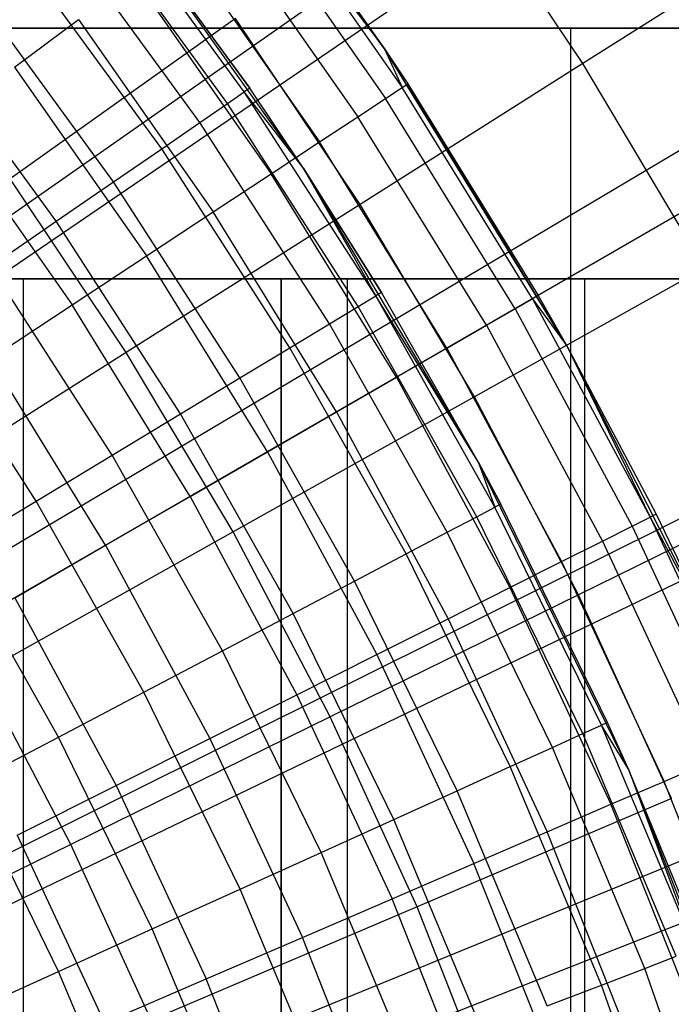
# Model space of a CAD drawing. Extents: x 0.1 to 20.1, y -10 to 10.
# Tile 94 of 127: x 11.291 to 11.536, y 0.535 to 0.903. Entities that reach past the tile are written whole.
import ezdxf

# ---------------------------------------------------------------- set-up
doc = ezdxf.new("R2010")
doc.units = 0
doc.header["$LTSCALE"] = 2.54
doc.layers.get('0').update_dxf_attribs({"linetype": 'CONTINUOUS'})

# ---------------------------------------------------------------- blocks, each defined once
blk = doc.blocks.new('DROPS_COLOR_E_STL')
at = {"color": 0}
for p, q in [((10.83777, 0.51546, 14.69615), (18.2974, 5.72735, 1.7)), ((10.83777, 0.51546, 14.69615), (18.2974, 5.72735, 1.7)), ((18.2817, 5.57819, 1.7), (10.80921, 0.48353, 14.61615)), ((18.2817, 5.57819, 1.7), (10.80921, 0.48353, 14.61615)), ((10.87382, 0.45957, 14.69615), (18.698, 5.10631, 1.7)), ((10.87382, 0.45957, 14.69615), (18.698, 5.10631, 1.7)), ((18.67568, 4.95117, 1.7), (10.84336, 0.42918, 14.61615)), ((18.67568, 4.95117, 1.7), (10.84336, 0.42918, 14.61615)), ((10.90565, 0.40116, 14.69615), (19.05163, 4.45738, 1.7)), ((10.90565, 0.40116, 14.69615), (19.05163, 4.45738, 1.7)), ((19.0217, 4.29646, 1.7), (10.87335, 0.37243, 14.61615)), ((19.0217, 4.29646, 1.7), (10.87335, 0.37243, 14.61615)), ((10.93307, 0.34057, 14.69615), (19.35638, 3.78411, 1.7)), ((10.93307, 0.34057, 14.69615), (19.35638, 3.78411, 1.7)), ((19.31783, 3.61773, 1.7), (10.89902, 0.31359, 14.61615)), ((19.31783, 3.61773, 1.7), (10.89902, 0.31359, 14.61615)), ((11.42808, 0.8923, 9.34871), (11.35093, 0.99758, 9.34871)), ((11.42808, 0.8923, 9.34871), (11.35093, 0.99758, 9.34871)), ((11.50237, 0.8868, 8.51436), (11.45274, 0.9608, 8.51436)), ((11.50237, 0.8868, 8.51436), (11.45274, 0.9608, 8.51436)), ((11.42808, 0.8923, 9.34871), (11.3834, 0.95545, 12.94871)), ((11.3834, 0.95545, 12.94871), (11.42808, 0.8923, 12.94871)), ((11.42808, 0.8923, 9.34871), (11.3834, 0.95545, 12.94871)), ((11.3834, 0.95545, 12.94871), (11.42808, 0.8923, 12.94871)), ((11.39761, 0.84777, 9.34871), (11.32317, 0.95203, 9.34871)), ((11.32317, 0.95203, 9.34871), (11.37761, 0.87762, 12.94871)), ((11.32317, 0.95203, 9.34871), (11.37761, 0.87762, 12.94871)), ((11.39761, 0.84777, 9.34871), (11.32317, 0.95203, 9.34871)), ((11.38138, 0.95395, 12.9935), (11.42808, 0.8923, 12.94871)), ((11.38138, 0.95395, 12.9935), (11.42808, 0.8923, 12.94871)), ((11.38138, 0.95395, 12.9935), (11.43468, 0.87783, 12.9935)), ((11.38138, 0.95395, 12.9935), (11.43468, 0.87783, 12.9935)), ((11.37551, 0.87617, 12.9909), (11.32189, 0.94952, 12.9909)), ((11.37551, 0.87617, 12.9909), (11.32189, 0.94952, 12.9909)), ((11.37761, 0.87762, 12.94871), (11.3239, 0.95108, 12.94871)), ((11.37761, 0.87762, 12.94871), (11.3239, 0.95108, 12.94871)), ((11.37535, 0.94946, 13.03772), (11.4284, 0.8737, 13.03772)), ((11.37535, 0.94946, 13.03772), (11.4284, 0.8737, 13.03772)), ((11.36923, 0.87186, 13.03248), (11.31587, 0.94484, 13.03248)), ((11.36923, 0.87186, 13.03248), (11.31587, 0.94484, 13.03248)), ((11.36539, 0.94205, 13.08083), (11.41803, 0.86688, 13.08083)), ((11.36539, 0.94205, 13.08083), (11.41803, 0.86688, 13.08083)), ((11.35886, 0.86474, 13.07283), (11.30594, 0.93713, 13.07283)), ((11.35886, 0.86474, 13.07283), (11.30594, 0.93713, 13.07283)), ((11.58154, 0.93687, 8.40946), (11.50237, 0.8868, 8.51436)), ((11.58154, 0.93687, 8.40946), (11.50237, 0.8868, 8.51436)), ((11.35162, 0.9318, 13.12227), (11.40368, 0.85745, 13.12227)), ((11.35162, 0.9318, 13.12227), (11.40368, 0.85745, 13.12227)), ((11.34456, 0.85492, 13.11137), (11.29225, 0.92648, 13.11137)), ((11.34456, 0.85492, 13.11137), (11.29225, 0.92648, 13.11137)), ((11.33422, 0.91884, 13.16153), (11.38556, 0.84552, 13.16153)), ((11.33422, 0.91884, 13.16153), (11.38556, 0.84552, 13.16153)), ((11.32654, 0.84254, 13.14754), (11.27498, 0.91307, 13.14754)), ((11.32654, 0.84254, 13.14754), (11.27498, 0.91307, 13.14754)), ((11.37221, 0.9036, 8.61447), (11.28771, 0.84358, 8.70955)), ((11.37221, 0.9036, 8.61447), (11.28771, 0.84358, 8.70955)), ((11.28942, 0.88549, 13.23156), (11.3134, 0.90334, 13.19811)), ((11.28942, 0.88549, 13.23156), (11.3134, 0.90334, 13.19811)), ((11.3134, 0.90334, 13.19811), (11.36387, 0.83126, 13.19811)), ((11.3134, 0.90334, 13.19811), (11.36387, 0.83126, 13.19811)), ((11.41888, 0.83401, 8.61447), (11.37221, 0.9036, 8.61447)), ((11.41888, 0.83401, 8.61447), (11.37221, 0.9036, 8.61447)), ((11.49786, 0.9, 26.2401), (11.22693, 0.9, 26.33027)), ((11.22693, 0.9, 18.65433), (11.49786, 0.9, 18.7445)), ((11.22693, 0.9, 18.65433), (11.49786, 0.9, 18.7445)), ((11.49786, 0.9, 26.2401), (11.22693, 0.9, 26.33027)), ((11.49786, -0.9, 26.2401), (11.49786, 0.9, 26.2401)), ((11.76166, 0.9, 26.13083), (11.49786, 0.9, 26.2401)), ((11.49786, -0.9, 26.2401), (11.49786, 0.9, 26.2401)), ((11.49786, -0.9, 18.7445), (11.49786, 0.9, 18.7445)), ((11.49786, 0.9, 18.7445), (11.76166, 0.9, 18.85377)), ((11.49786, -0.9, 18.7445), (11.49786, 0.9, 18.7445)), ((11.49786, 0.9, 18.7445), (11.76166, 0.9, 18.85377)), ((11.76166, 0.9, 26.13083), (11.49786, 0.9, 26.2401)), ((11.30506, 0.82778, 13.18081), (11.2544, 0.89707, 13.18081)), ((11.30506, 0.82778, 13.18081), (11.2544, 0.89707, 13.18081)), ((11.49639, 0.78108, 9.34871), (11.42808, 0.8923, 12.94871)), ((11.42808, 0.8923, 12.94871), (11.43678, 0.87921, 12.94871)), ((11.49639, 0.78108, 9.34871), (11.42808, 0.8923, 12.94871)), ((11.49639, 0.78108, 9.34871), (11.42808, 0.8923, 9.34871)), ((11.42808, 0.8923, 9.34871), (11.42808, 0.8923, 12.94871)), ((11.42808, 0.8923, 9.34871), (11.42808, 0.8923, 12.94871)), ((11.49639, 0.78108, 9.34871), (11.42808, 0.8923, 9.34871)), ((11.42808, 0.8923, 12.94871), (11.43678, 0.87921, 12.94871)), ((11.42808, 0.8923, 12.94871), (11.43468, 0.87783, 12.9935)), ((11.42808, 0.8923, 12.94871), (11.43468, 0.87783, 12.9935)), ((11.28942, 0.88549, 13.23156), (11.3389, 0.81484, 13.23156)), ((11.28942, 0.88549, 13.23156), (11.3389, 0.81484, 13.23156)), ((11.50237, 0.8868, 8.51436), (11.41888, 0.83401, 8.61447)), ((11.50237, 0.8868, 8.51436), (11.41888, 0.83401, 8.61447)), ((11.54795, 0.81025, 8.51436), (11.50237, 0.8868, 8.51436)), ((11.54795, 0.81025, 8.51436), (11.50237, 0.8868, 8.51436)), ((11.37761, 0.87762, 12.94871), (11.37551, 0.87617, 12.9909)), ((11.37761, 0.87762, 12.94871), (11.37551, 0.87617, 12.9909)), ((11.39761, 0.84777, 9.34871), (11.37761, 0.87762, 12.94871)), ((11.39761, 0.84777, 9.34871), (11.37761, 0.87762, 12.94871)), ((11.39761, 0.84777, 12.94871), (11.37761, 0.87762, 12.94871)), ((11.39761, 0.84777, 12.94871), (11.37761, 0.87762, 12.94871)), ((11.4284, 0.8737, 13.03772), (11.43468, 0.87783, 12.9935)), ((11.4284, 0.8737, 13.03772), (11.43468, 0.87783, 12.9935)), ((11.43468, 0.87783, 12.9935), (11.43678, 0.87921, 12.94871)), ((11.43468, 0.87783, 12.9935), (11.43678, 0.87921, 12.94871)), ((11.48346, 0.79874, 12.9935), (11.43468, 0.87783, 12.9935)), ((11.48346, 0.79874, 12.9935), (11.43468, 0.87783, 12.9935)), ((11.43678, 0.87921, 12.94871), (11.48564, 0.8, 12.94871)), ((11.49639, 0.78108, 9.34871), (11.43678, 0.87921, 12.94871)), ((11.49639, 0.78108, 9.34871), (11.43678, 0.87921, 12.94871)), ((11.43678, 0.87921, 12.94871), (11.48564, 0.8, 12.94871)), ((11.36923, 0.87186, 13.03248), (11.37551, 0.87617, 12.9909)), ((11.36923, 0.87186, 13.03248), (11.37551, 0.87617, 12.9909)), ((11.39761, 0.84777, 12.94871), (11.37551, 0.87617, 12.9909)), ((11.39761, 0.84777, 12.94871), (11.37551, 0.87617, 12.9909)), ((11.42473, 0.79981, 12.9909), (11.37551, 0.87617, 12.9909)), ((11.42473, 0.79981, 12.9909), (11.37551, 0.87617, 12.9909)), ((11.35886, 0.86474, 13.07283), (11.36923, 0.87186, 13.03248)), ((11.35886, 0.86474, 13.07283), (11.36923, 0.87186, 13.03248)), ((11.41821, 0.79587, 13.03248), (11.36923, 0.87186, 13.03248)), ((11.41821, 0.79587, 13.03248), (11.36923, 0.87186, 13.03248)), ((11.41803, 0.86688, 13.08083), (11.4284, 0.8737, 13.03772)), ((11.41803, 0.86688, 13.08083), (11.4284, 0.8737, 13.03772)), ((11.47695, 0.79499, 13.03772), (11.4284, 0.8737, 13.03772)), ((11.47695, 0.79499, 13.03772), (11.4284, 0.8737, 13.03772)), ((11.40368, 0.85745, 13.12227), (11.41803, 0.86688, 13.08083)), ((11.40368, 0.85745, 13.12227), (11.41803, 0.86688, 13.08083)), ((11.4662, 0.78878, 13.08083), (11.41803, 0.86688, 13.08083)), ((11.4662, 0.78878, 13.08083), (11.41803, 0.86688, 13.08083)), ((11.26259, 0.86552, 13.26145), (11.31095, 0.79646, 13.26145)), ((11.26259, 0.86552, 13.26145), (11.31095, 0.79646, 13.26145)), ((11.34456, 0.85492, 13.11137), (11.35886, 0.86474, 13.07283)), ((11.34456, 0.85492, 13.11137), (11.35886, 0.86474, 13.07283)), ((11.40744, 0.78937, 13.07283), (11.35886, 0.86474, 13.07283)), ((11.40744, 0.78937, 13.07283), (11.35886, 0.86474, 13.07283)), ((11.38556, 0.84552, 13.16153), (11.40368, 0.85745, 13.12227)), ((11.38556, 0.84552, 13.16153), (11.40368, 0.85745, 13.12227)), ((11.45134, 0.78019, 13.12227), (11.40368, 0.85745, 13.12227)), ((11.45134, 0.78019, 13.12227), (11.40368, 0.85745, 13.12227)), ((11.32654, 0.84254, 13.14754), (11.34456, 0.85492, 13.11137)), ((11.32654, 0.84254, 13.14754), (11.34456, 0.85492, 13.11137)), ((11.39259, 0.7804, 13.11137), (11.34456, 0.85492, 13.11137)), ((11.39259, 0.7804, 13.11137), (11.34456, 0.85492, 13.11137)), ((11.36387, 0.83126, 13.19811), (11.38556, 0.84552, 13.16153)), ((11.36387, 0.83126, 13.19811), (11.38556, 0.84552, 13.16153)), ((11.43254, 0.76934, 13.16153), (11.38556, 0.84552, 13.16153)), ((11.43254, 0.76934, 13.16153), (11.38556, 0.84552, 13.16153)), ((11.46318, 0.73772, 9.34871), (11.39761, 0.84777, 9.34871)), ((11.39761, 0.84777, 9.34871), (11.39761, 0.84777, 12.94871)), ((11.39761, 0.84777, 9.34871), (11.39761, 0.84777, 12.94871)), ((11.39761, 0.84777, 9.34871), (11.42691, 0.80112, 12.94871)), ((11.42691, 0.80112, 12.94871), (11.39761, 0.84777, 12.94871)), ((11.39761, 0.84777, 9.34871), (11.42691, 0.80112, 12.94871)), ((11.46318, 0.73772, 9.34871), (11.39761, 0.84777, 9.34871)), ((11.39761, 0.84777, 12.94871), (11.42473, 0.79981, 12.9909)), ((11.42691, 0.80112, 12.94871), (11.39761, 0.84777, 12.94871)), ((11.39761, 0.84777, 12.94871), (11.42473, 0.79981, 12.9909)), ((11.33128, 0.77862, 8.70955), (11.28771, 0.84358, 8.70955)), ((11.33128, 0.77862, 8.70955), (11.28771, 0.84358, 8.70955)), ((11.30506, 0.82778, 13.18081), (11.32654, 0.84254, 13.14754)), ((11.30506, 0.82778, 13.18081), (11.32654, 0.84254, 13.14754)), ((11.37387, 0.7691, 13.14754), (11.32654, 0.84254, 13.14754)), ((11.37387, 0.7691, 13.14754), (11.32654, 0.84254, 13.14754)), ((11.41888, 0.83401, 8.61447), (11.33128, 0.77862, 8.70955)), ((11.41888, 0.83401, 8.61447), (11.33128, 0.77862, 8.70955)), ((11.46174, 0.76201, 8.61447), (11.41888, 0.83401, 8.61447)), ((11.46174, 0.76201, 8.61447), (11.41888, 0.83401, 8.61447)), ((11.3389, 0.81484, 13.23156), (11.36387, 0.83126, 13.19811)), ((11.3389, 0.81484, 13.23156), (11.36387, 0.83126, 13.19811)), ((11.41006, 0.75637, 13.19811), (11.36387, 0.83126, 13.19811)), ((11.41006, 0.75637, 13.19811), (11.36387, 0.83126, 13.19811)), ((11.28042, 0.81086, 13.21069), (11.30506, 0.82778, 13.18081)), ((11.28042, 0.81086, 13.21069), (11.30506, 0.82778, 13.18081)), ((11.35156, 0.75563, 13.18081), (11.30506, 0.82778, 13.18081)), ((11.35156, 0.75563, 13.18081), (11.30506, 0.82778, 13.18081)), ((11.31095, 0.79646, 13.26145), (11.3389, 0.81484, 13.23156)), ((11.31095, 0.79646, 13.26145), (11.3389, 0.81484, 13.23156)), ((11.38418, 0.74142, 13.23156), (11.3389, 0.81484, 13.23156)), ((11.38418, 0.74142, 13.23156), (11.3389, 0.81484, 13.23156)), ((11.32598, 0.74018, 13.21069), (11.28042, 0.81086, 13.21069)), ((11.32598, 0.74018, 13.21069), (11.28042, 0.81086, 13.21069)), ((11.54795, 0.81025, 8.51436), (11.46174, 0.76201, 8.61447)), ((11.54795, 0.81025, 8.51436), (11.46174, 0.76201, 8.61447)), ((10.96345, 0.8062, 29.64474), (11.3893, 0.8062, 29.73915)), ((11.3893, 0.8062, 49.39841), (10.96345, 0.8062, 49.49282)), ((10.96345, 0.8062, 29.64474), (11.3893, 0.8062, 29.73915)), ((11.3893, 0.8062, 49.39841), (10.96345, 0.8062, 49.49282)), ((11.29279, 0.8062, 45.43887), (11.14193, 0.8062, 45.6155)), ((11.14193, 0.8062, 33.52205), (11.29279, 0.8062, 33.69868)), ((11.14193, 0.8062, 33.52205), (11.29279, 0.8062, 33.69868)), ((11.29279, 0.8062, 45.43887), (11.14193, 0.8062, 45.6155)), ((11.41416, 0.8062, 45.24082), (11.29279, 0.8062, 45.43887)), ((11.29279, 0.8062, 33.69868), (11.41416, 0.8062, 33.89674)), ((11.29279, 0.0062, 33.69868), (11.29279, 0.8062, 33.69868)), ((11.29279, 0.0062, 33.69868), (11.29279, 0.8062, 33.69868)), ((11.29279, 0.8062, 33.69868), (11.41416, 0.8062, 33.89674)), ((11.29279, 0.0062, 45.43887), (11.29279, 0.8062, 45.43887)), ((11.41416, 0.8062, 45.24082), (11.29279, 0.8062, 45.43887)), ((11.29279, 0.0062, 45.43887), (11.29279, 0.8062, 45.43887)), ((11.3893, 0.8062, 29.73915), (11.3893, 0.0062, 29.73915)), ((11.3893, 0.8062, 29.73915), (11.80531, 0.8062, 29.87032)), ((11.3893, 0.8062, 29.73915), (11.3893, 0.0062, 29.73915)), ((11.3893, 0.0062, 49.39841), (11.3893, 0.8062, 49.39841)), ((11.80531, 0.8062, 49.26724), (11.3893, 0.8062, 49.39841)), ((11.3893, 0.0062, 49.39841), (11.3893, 0.8062, 49.39841)), ((11.3893, 0.8062, 29.73915), (11.80531, 0.8062, 29.87032)), ((11.80531, 0.8062, 49.26724), (11.3893, 0.8062, 49.39841)), ((11.50305, 0.8062, 45.02621), (11.41416, 0.8062, 45.24082)), ((11.41416, 0.8062, 33.89674), (11.50305, 0.8062, 34.11134)), ((11.41416, 0.0062, 33.89674), (11.41416, 0.8062, 33.89674)), ((11.41416, 0.0062, 33.89674), (11.41416, 0.8062, 33.89674)), ((11.41416, 0.8062, 33.89674), (11.50305, 0.8062, 34.11134)), ((11.41416, 0.0062, 45.24082), (11.41416, 0.8062, 45.24082)), ((11.50305, 0.8062, 45.02621), (11.41416, 0.8062, 45.24082)), ((11.41416, 0.0062, 45.24082), (11.41416, 0.8062, 45.24082)), ((11.55727, 0.8062, 44.80035), (11.50305, 0.8062, 45.02621)), ((11.50305, 0.8062, 34.11134), (11.55727, 0.8062, 34.33721)), ((11.50305, 0.0062, 34.11134), (11.50305, 0.8062, 34.11134)), ((11.50305, 0.0062, 34.11134), (11.50305, 0.8062, 34.11134)), ((11.50305, 0.8062, 34.11134), (11.55727, 0.8062, 34.33721)), ((11.50305, 0.0062, 45.02621), (11.50305, 0.8062, 45.02621)), ((11.55727, 0.8062, 44.80035), (11.50305, 0.8062, 45.02621)), ((11.50305, 0.0062, 45.02621), (11.50305, 0.8062, 45.02621)), ((11.42691, 0.80112, 12.94871), (11.42473, 0.79981, 12.9909)), ((11.42691, 0.80112, 12.94871), (11.42473, 0.79981, 12.9909)), ((11.46318, 0.73772, 9.34871), (11.42691, 0.80112, 12.94871)), ((11.46318, 0.73772, 9.34871), (11.42691, 0.80112, 12.94871)), ((11.46318, 0.73772, 12.94871), (11.42691, 0.80112, 12.94871)), ((11.46318, 0.73772, 12.94871), (11.42691, 0.80112, 12.94871)), ((11.48564, 0.8, 12.94871), (11.48346, 0.79874, 12.9935)), ((11.48564, 0.8, 12.94871), (11.48346, 0.79874, 12.9935)), ((11.48564, 0.8, 12.94871), (11.49639, 0.78108, 9.34871)), ((11.48564, 0.8, 12.94871), (11.49639, 0.78108, 9.34871)), ((11.48564, 0.8, 12.94871), (11.49639, 0.78108, 12.94871)), ((11.48564, 0.8, 12.94871), (11.49639, 0.78108, 12.94871)), ((11.28039, 0.77635, 13.2874), (11.31095, 0.79646, 13.26145)), ((11.28039, 0.77635, 13.2874), (11.31095, 0.79646, 13.26145)), ((11.35521, 0.7247, 13.26145), (11.31095, 0.79646, 13.26145)), ((11.35521, 0.7247, 13.26145), (11.31095, 0.79646, 13.26145)), ((11.41821, 0.79587, 13.03248), (11.42473, 0.79981, 12.9909)), ((11.41821, 0.79587, 13.03248), (11.42473, 0.79981, 12.9909)), ((11.46318, 0.73772, 12.94871), (11.42473, 0.79981, 12.9909)), ((11.46318, 0.73772, 12.94871), (11.42473, 0.79981, 12.9909)), ((11.46938, 0.72068, 12.9909), (11.42473, 0.79981, 12.9909)), ((11.46938, 0.72068, 12.9909), (11.42473, 0.79981, 12.9909)), ((11.47695, 0.79499, 13.03772), (11.48346, 0.79874, 12.9935)), ((11.47695, 0.79499, 13.03772), (11.48346, 0.79874, 12.9935)), ((11.48346, 0.79874, 12.9935), (11.49639, 0.78108, 12.94871)), ((11.48346, 0.79874, 12.9935), (11.49639, 0.78108, 12.94871)), ((11.48346, 0.79874, 12.9935), (11.52756, 0.71695, 12.9935)), ((11.48346, 0.79874, 12.9935), (11.52756, 0.71695, 12.9935)), ((11.40744, 0.78937, 13.07283), (11.41821, 0.79587, 13.03248)), ((11.40744, 0.78937, 13.07283), (11.41821, 0.79587, 13.03248)), ((11.46264, 0.71713, 13.03248), (11.41821, 0.79587, 13.03248)), ((11.46264, 0.71713, 13.03248), (11.41821, 0.79587, 13.03248)), ((11.4662, 0.78878, 13.08083), (11.47695, 0.79499, 13.03772)), ((11.4662, 0.78878, 13.08083), (11.47695, 0.79499, 13.03772)), ((11.47695, 0.79499, 13.03772), (11.52085, 0.71358, 13.03772)), ((11.47695, 0.79499, 13.03772), (11.52085, 0.71358, 13.03772)), ((11.29749, 0.72299, 13.23676), (11.253, 0.79202, 13.23676)), ((11.29749, 0.72299, 13.23676), (11.253, 0.79202, 13.23676)), ((11.39259, 0.7804, 13.11137), (11.40744, 0.78937, 13.07283)), ((11.39259, 0.7804, 13.11137), (11.40744, 0.78937, 13.07283)), ((11.45152, 0.71128, 13.07283), (11.40744, 0.78937, 13.07283)), ((11.45152, 0.71128, 13.07283), (11.40744, 0.78937, 13.07283)), ((11.45134, 0.78019, 13.12227), (11.4662, 0.78878, 13.08083)), ((11.45134, 0.78019, 13.12227), (11.4662, 0.78878, 13.08083)), ((11.4662, 0.78878, 13.08083), (11.50975, 0.708, 13.08083)), ((11.4662, 0.78878, 13.08083), (11.50975, 0.708, 13.08083)), ((11.33128, 0.77862, 8.70955), (11.2398, 0.72077, 8.79935)), ((11.33128, 0.77862, 8.70955), (11.2398, 0.72077, 8.79935)), ((11.3713, 0.7114, 8.70955), (11.33128, 0.77862, 8.70955)), ((11.3713, 0.7114, 8.70955), (11.33128, 0.77862, 8.70955)), ((11.37387, 0.7691, 13.14754), (11.39259, 0.7804, 13.11137)), ((11.37387, 0.7691, 13.14754), (11.39259, 0.7804, 13.11137)), ((11.43616, 0.7032, 13.11137), (11.39259, 0.7804, 13.11137)), ((11.43616, 0.7032, 13.11137), (11.39259, 0.7804, 13.11137)), ((11.43254, 0.76934, 13.16153), (11.45134, 0.78019, 13.12227)), ((11.43254, 0.76934, 13.16153), (11.45134, 0.78019, 13.12227)), ((11.45134, 0.78019, 13.12227), (11.49441, 0.7003, 13.12227)), ((11.45134, 0.78019, 13.12227), (11.49441, 0.7003, 13.12227)), ((11.49639, 0.78108, 9.34871), (11.52981, 0.71808, 12.94871)), ((11.55541, 0.66466, 9.34871), (11.49639, 0.78108, 9.34871)), ((11.49639, 0.78108, 12.94871), (11.49639, 0.78108, 9.34871)), ((11.49639, 0.78108, 12.94871), (11.49639, 0.78108, 9.34871)), ((11.49639, 0.78108, 12.94871), (11.52981, 0.71808, 12.94871)), ((11.49639, 0.78108, 9.34871), (11.52981, 0.71808, 12.94871)), ((11.55541, 0.66466, 9.34871), (11.49639, 0.78108, 9.34871)), ((11.49639, 0.78108, 12.94871), (11.52981, 0.71808, 12.94871)), ((11.49639, 0.78108, 12.94871), (11.52756, 0.71695, 12.9935)), ((11.49639, 0.78108, 12.94871), (11.52756, 0.71695, 12.9935)), ((11.32353, 0.70641, 13.2874), (11.28039, 0.77635, 13.2874)), ((11.32353, 0.70641, 13.2874), (11.28039, 0.77635, 13.2874)), ((11.35156, 0.75563, 13.18081), (11.37387, 0.7691, 13.14754)), ((11.35156, 0.75563, 13.18081), (11.37387, 0.7691, 13.14754)), ((11.41682, 0.69302, 13.14754), (11.37387, 0.7691, 13.14754)), ((11.41682, 0.69302, 13.14754), (11.37387, 0.7691, 13.14754)), ((11.41006, 0.75637, 13.19811), (11.43254, 0.76934, 13.16153)), ((11.41006, 0.75637, 13.19811), (11.43254, 0.76934, 13.16153)), ((11.43254, 0.76934, 13.16153), (11.47502, 0.69056, 13.16153)), ((11.43254, 0.76934, 13.16153), (11.47502, 0.69056, 13.16153)), ((11.46174, 0.76201, 8.61447), (11.3713, 0.7114, 8.70955)), ((11.46174, 0.76201, 8.61447), (11.3713, 0.7114, 8.70955)), ((11.50068, 0.68782, 8.61447), (11.46174, 0.76201, 8.61447)), ((11.50068, 0.68782, 8.61447), (11.46174, 0.76201, 8.61447)), ((11.38418, 0.74142, 13.23156), (11.41006, 0.75637, 13.19811)), ((11.38418, 0.74142, 13.23156), (11.41006, 0.75637, 13.19811)), ((11.41006, 0.75637, 13.19811), (11.45183, 0.67891, 13.19811)), ((11.41006, 0.75637, 13.19811), (11.45183, 0.67891, 13.19811)), ((11.32598, 0.74018, 13.21069), (11.35156, 0.75563, 13.18081)), ((11.32598, 0.74018, 13.21069), (11.35156, 0.75563, 13.18081)), ((11.39375, 0.68088, 13.18081), (11.35156, 0.75563, 13.18081)), ((11.39375, 0.68088, 13.18081), (11.35156, 0.75563, 13.18081)), ((11.35521, 0.7247, 13.26145), (11.38418, 0.74142, 13.23156)), ((11.35521, 0.7247, 13.26145), (11.38418, 0.74142, 13.23156)), ((11.38418, 0.74142, 13.23156), (11.42512, 0.6655, 13.23156)), ((11.38418, 0.74142, 13.23156), (11.42512, 0.6655, 13.23156)), ((11.29749, 0.72299, 13.23676), (11.32598, 0.74018, 13.21069)), ((11.29749, 0.72299, 13.23676), (11.32598, 0.74018, 13.21069)), ((11.3673, 0.66696, 13.21069), (11.32598, 0.74018, 13.21069)), ((11.3673, 0.66696, 13.21069), (11.32598, 0.74018, 13.21069)), ((11.51945, 0.62263, 9.34871), (11.46318, 0.73772, 9.34871)), ((11.46318, 0.73772, 9.34871), (11.46318, 0.73772, 12.94871)), ((11.46318, 0.73772, 9.34871), (11.46318, 0.73772, 12.94871)), ((11.46318, 0.73772, 9.34871), (11.47164, 0.72187, 12.94871)), ((11.47164, 0.72187, 12.94871), (11.46318, 0.73772, 12.94871)), ((11.51945, 0.62263, 9.34871), (11.46318, 0.73772, 9.34871)), ((11.46318, 0.73772, 9.34871), (11.47164, 0.72187, 12.94871)), ((11.46318, 0.73772, 12.94871), (11.46938, 0.72068, 12.9909)), ((11.46318, 0.73772, 12.94871), (11.46938, 0.72068, 12.9909)), ((11.47164, 0.72187, 12.94871), (11.46318, 0.73772, 12.94871)), ((11.58935, 0.73136, 8.51436), (11.50068, 0.68782, 8.61447)), ((11.58935, 0.73136, 8.51436), (11.50068, 0.68782, 8.61447)), ((11.26653, 0.70429, 13.25862), (11.29749, 0.72299, 13.23676)), ((11.26653, 0.70429, 13.25862), (11.29749, 0.72299, 13.23676)), ((11.33786, 0.65146, 13.23676), (11.29749, 0.72299, 13.23676)), ((11.33786, 0.65146, 13.23676), (11.29749, 0.72299, 13.23676)), ((11.32353, 0.70641, 13.2874), (11.35521, 0.7247, 13.26145)), ((11.32353, 0.70641, 13.2874), (11.35521, 0.7247, 13.26145)), ((11.35521, 0.7247, 13.26145), (11.39523, 0.65049, 13.26145)), ((11.35521, 0.7247, 13.26145), (11.39523, 0.65049, 13.26145)), ((11.46264, 0.71713, 13.03248), (11.46938, 0.72068, 12.9909)), ((11.46264, 0.71713, 13.03248), (11.46938, 0.72068, 12.9909)), ((11.47164, 0.72187, 12.94871), (11.46938, 0.72068, 12.9909)), ((11.47164, 0.72187, 12.94871), (11.46938, 0.72068, 12.9909)), ((11.50932, 0.63907, 12.9909), (11.46938, 0.72068, 12.9909)), ((11.50932, 0.63907, 12.9909), (11.46938, 0.72068, 12.9909)), ((11.51164, 0.64013, 12.94871), (11.47164, 0.72187, 12.94871)), ((11.51164, 0.64013, 12.94871), (11.47164, 0.72187, 12.94871)), ((11.45152, 0.71128, 13.07283), (11.46264, 0.71713, 13.03248)), ((11.45152, 0.71128, 13.07283), (11.46264, 0.71713, 13.03248)), ((11.50238, 0.63593, 13.03248), (11.46264, 0.71713, 13.03248)), ((11.50238, 0.63593, 13.03248), (11.46264, 0.71713, 13.03248)), ((11.52085, 0.71358, 13.03772), (11.52756, 0.71695, 12.9935)), ((11.52085, 0.71358, 13.03772), (11.52756, 0.71695, 12.9935)), ((11.52981, 0.71808, 12.94871), (11.52756, 0.71695, 12.9935)), ((11.52981, 0.71808, 12.94871), (11.52756, 0.71695, 12.9935)), ((11.52756, 0.71695, 12.9935), (11.55541, 0.66466, 12.94871)), ((11.52756, 0.71695, 12.9935), (11.55541, 0.66466, 12.94871)), ((11.52756, 0.71695, 12.9935), (11.56684, 0.63273, 12.9935)), ((11.52756, 0.71695, 12.9935), (11.56684, 0.63273, 12.9935)), ((11.52981, 0.71808, 12.94871), (11.55541, 0.66466, 9.34871)), ((11.52981, 0.71808, 12.94871), (11.55541, 0.66466, 9.34871)), ((11.52981, 0.71808, 12.94871), (11.55541, 0.66466, 12.94871)), ((11.52981, 0.71808, 12.94871), (11.55541, 0.66466, 12.94871)), ((11.50975, 0.708, 13.08083), (11.52085, 0.71358, 13.03772)), ((11.50975, 0.708, 13.08083), (11.52085, 0.71358, 13.03772)), ((11.52085, 0.71358, 13.03772), (11.55994, 0.62976, 13.03772)), ((11.52085, 0.71358, 13.03772), (11.55994, 0.62976, 13.03772)), ((11.3713, 0.7114, 8.70955), (11.27684, 0.65855, 8.79935)), ((11.3713, 0.7114, 8.70955), (11.27684, 0.65855, 8.79935)), ((11.40765, 0.64214, 8.70955), (11.3713, 0.7114, 8.70955)), ((11.40765, 0.64214, 8.70955), (11.3713, 0.7114, 8.70955)), ((11.43616, 0.7032, 13.11137), (11.45152, 0.71128, 13.07283)), ((11.43616, 0.7032, 13.11137), (11.45152, 0.71128, 13.07283)), ((11.49093, 0.63073, 13.07283), (11.45152, 0.71128, 13.07283)), ((11.49093, 0.63073, 13.07283), (11.45152, 0.71128, 13.07283)), ((11.49441, 0.7003, 13.12227), (11.50975, 0.708, 13.08083)), ((11.49441, 0.7003, 13.12227), (11.50975, 0.708, 13.08083)), ((11.50975, 0.708, 13.08083), (11.54853, 0.62484, 13.08083)), ((11.50975, 0.708, 13.08083), (11.54853, 0.62484, 13.08083)), ((11.30585, 0.63462, 13.25862), (11.26653, 0.70429, 13.25862)), ((11.30585, 0.63462, 13.25862), (11.26653, 0.70429, 13.25862)), ((11.28953, 0.68678, 13.3091), (11.32353, 0.70641, 13.2874)), ((11.28953, 0.68678, 13.3091), (11.32353, 0.70641, 13.2874)), ((11.32353, 0.70641, 13.2874), (11.36254, 0.63407, 13.2874)), ((11.32353, 0.70641, 13.2874), (11.36254, 0.63407, 13.2874)), ((11.41682, 0.69302, 13.14754), (11.43616, 0.7032, 13.11137)), ((11.41682, 0.69302, 13.14754), (11.43616, 0.7032, 13.11137)), ((11.47513, 0.62357, 13.11137), (11.43616, 0.7032, 13.11137)), ((11.47513, 0.62357, 13.11137), (11.43616, 0.7032, 13.11137)), ((11.47502, 0.69056, 13.16153), (11.49441, 0.7003, 13.12227)), ((11.47502, 0.69056, 13.16153), (11.49441, 0.7003, 13.12227)), ((11.49441, 0.7003, 13.12227), (11.53277, 0.61804, 13.12227)), ((11.49441, 0.7003, 13.12227), (11.53277, 0.61804, 13.12227)), ((11.39375, 0.68088, 13.18081), (11.41682, 0.69302, 13.14754)), ((11.39375, 0.68088, 13.18081), (11.41682, 0.69302, 13.14754)), ((11.45522, 0.61454, 13.14754), (11.41682, 0.69302, 13.14754)), ((11.45522, 0.61454, 13.14754), (11.41682, 0.69302, 13.14754)), ((11.45183, 0.67891, 13.19811), (11.47502, 0.69056, 13.16153)), ((11.45183, 0.67891, 13.19811), (11.47502, 0.69056, 13.16153)), ((11.47502, 0.69056, 13.16153), (11.51285, 0.60944, 13.16153)), ((11.47502, 0.69056, 13.16153), (11.51285, 0.60944, 13.16153)), ((11.28953, 0.68678, 13.3091), (11.32745, 0.61645, 13.3091)), ((11.28953, 0.68678, 13.3091), (11.32745, 0.61645, 13.3091)), ((11.50068, 0.68782, 8.61447), (11.40765, 0.64214, 8.70955)), ((11.50068, 0.68782, 8.61447), (11.40765, 0.64214, 8.70955)), ((11.53558, 0.61164, 8.61447), (11.50068, 0.68782, 8.61447)), ((11.53558, 0.61164, 8.61447), (11.50068, 0.68782, 8.61447)), ((11.3673, 0.66696, 13.21069), (11.39375, 0.68088, 13.18081)), ((11.3673, 0.66696, 13.21069), (11.39375, 0.68088, 13.18081)), ((11.43148, 0.60378, 13.18081), (11.39375, 0.68088, 13.18081)), ((11.43148, 0.60378, 13.18081), (11.39375, 0.68088, 13.18081)), ((11.42512, 0.6655, 13.23156), (11.45183, 0.67891, 13.19811)), ((11.42512, 0.6655, 13.23156), (11.45183, 0.67891, 13.19811)), ((11.45183, 0.67891, 13.19811), (11.48902, 0.59916, 13.19811)), ((11.45183, 0.67891, 13.19811), (11.48902, 0.59916, 13.19811)), ((11.33786, 0.65146, 13.23676), (11.3673, 0.66696, 13.21069)), ((11.33786, 0.65146, 13.23676), (11.3673, 0.66696, 13.21069)), ((11.40426, 0.59143, 13.21069), (11.3673, 0.66696, 13.21069)), ((11.40426, 0.59143, 13.21069), (11.3673, 0.66696, 13.21069)), ((11.39523, 0.65049, 13.26145), (11.42512, 0.6655, 13.23156)), ((11.39523, 0.65049, 13.26145), (11.42512, 0.6655, 13.23156)), ((11.42512, 0.6655, 13.23156), (11.46157, 0.58732, 13.23156)), ((11.42512, 0.6655, 13.23156), (11.46157, 0.58732, 13.23156)), ((11.3105, 0.59443, 8.79935), (11.27684, 0.65855, 8.79935)), ((11.3105, 0.59443, 8.79935), (11.27684, 0.65855, 8.79935)), ((11.30585, 0.63462, 13.25862), (11.33786, 0.65146, 13.23676)), ((11.30585, 0.63462, 13.25862), (11.33786, 0.65146, 13.23676)), ((11.37396, 0.57769, 13.23676), (11.33786, 0.65146, 13.23676)), ((11.37396, 0.57769, 13.23676), (11.33786, 0.65146, 13.23676)), ((11.36254, 0.63407, 13.2874), (11.39523, 0.65049, 13.26145)), ((11.36254, 0.63407, 13.2874), (11.39523, 0.65049, 13.26145)), ((11.39523, 0.65049, 13.26145), (11.43086, 0.57408, 13.26145)), ((11.39523, 0.65049, 13.26145), (11.43086, 0.57408, 13.26145)), ((11.40765, 0.64214, 8.70955), (11.3105, 0.59443, 8.79935)), ((11.40765, 0.64214, 8.70955), (11.3105, 0.59443, 8.79935)), ((11.44024, 0.57102, 8.70955), (11.40765, 0.64214, 8.70955)), ((11.44024, 0.57102, 8.70955), (11.40765, 0.64214, 8.70955)), ((11.50238, 0.63593, 13.03248), (11.50932, 0.63907, 12.9909)), ((11.50238, 0.63593, 13.03248), (11.50932, 0.63907, 12.9909)), ((11.51164, 0.64013, 12.94871), (11.50932, 0.63907, 12.9909)), ((11.51164, 0.64013, 12.94871), (11.50932, 0.63907, 12.9909)), ((11.51945, 0.62263, 12.94871), (11.50932, 0.63907, 12.9909)), ((11.51945, 0.62263, 12.94871), (11.50932, 0.63907, 12.9909)), ((11.5444, 0.55526, 12.9909), (11.50932, 0.63907, 12.9909)), ((11.5444, 0.55526, 12.9909), (11.50932, 0.63907, 12.9909)), ((11.51945, 0.62263, 9.34871), (11.51164, 0.64013, 12.94871)), ((11.51945, 0.62263, 12.94871), (11.51164, 0.64013, 12.94871)), ((11.51945, 0.62263, 9.34871), (11.51164, 0.64013, 12.94871)), ((11.51945, 0.62263, 12.94871), (11.51164, 0.64013, 12.94871)), ((11.27175, 0.61667, 13.27597), (11.30585, 0.63462, 13.25862)), ((11.27175, 0.61667, 13.27597), (11.30585, 0.63462, 13.25862)), ((11.34102, 0.56276, 13.25862), (11.30585, 0.63462, 13.25862)), ((11.34102, 0.56276, 13.25862), (11.30585, 0.63462, 13.25862)), ((11.49093, 0.63073, 13.07283), (11.50238, 0.63593, 13.03248)), ((11.49093, 0.63073, 13.07283), (11.50238, 0.63593, 13.03248)), ((11.53728, 0.55253, 13.03248), (11.50238, 0.63593, 13.03248)), ((11.53728, 0.55253, 13.03248), (11.50238, 0.63593, 13.03248)), ((11.32745, 0.61645, 13.3091), (11.36254, 0.63407, 13.2874)), ((11.32745, 0.61645, 13.3091), (11.36254, 0.63407, 13.2874)), ((11.36254, 0.63407, 13.2874), (11.39727, 0.55959, 13.2874)), ((11.36254, 0.63407, 13.2874), (11.39727, 0.55959, 13.2874)), ((11.47513, 0.62357, 13.11137), (11.49093, 0.63073, 13.07283)), ((11.47513, 0.62357, 13.11137), (11.49093, 0.63073, 13.07283)), ((11.52555, 0.54802, 13.07283), (11.49093, 0.63073, 13.07283)), ((11.52555, 0.54802, 13.07283), (11.49093, 0.63073, 13.07283)), ((11.45522, 0.61454, 13.14754), (11.47513, 0.62357, 13.11137)), ((11.45522, 0.61454, 13.14754), (11.47513, 0.62357, 13.11137)), ((11.50936, 0.54179, 13.11137), (11.47513, 0.62357, 13.11137)), ((11.50936, 0.54179, 13.11137), (11.47513, 0.62357, 13.11137)), ((11.53277, 0.61804, 13.12227), (11.54853, 0.62484, 13.08083)), ((11.53277, 0.61804, 13.12227), (11.54853, 0.62484, 13.08083)), ((11.56602, 0.50328, 9.34871), (11.51945, 0.62263, 9.34871)), ((11.54678, 0.55618, 12.94871), (11.51945, 0.62263, 9.34871)), ((11.56602, 0.50328, 9.34871), (11.51945, 0.62263, 9.34871)), ((11.54678, 0.55618, 12.94871), (11.51945, 0.62263, 9.34871)), ((11.54678, 0.55618, 12.94871), (11.51945, 0.62263, 12.94871)), ((11.51945, 0.62263, 12.94871), (11.51945, 0.62263, 9.34871)), ((11.51945, 0.62263, 12.94871), (11.51945, 0.62263, 9.34871)), ((11.51945, 0.62263, 12.94871), (11.5444, 0.55526, 12.9909)), ((11.51945, 0.62263, 12.94871), (11.5444, 0.55526, 12.9909)), ((11.54678, 0.55618, 12.94871), (11.51945, 0.62263, 12.94871)), ((11.30592, 0.54684, 13.27597), (11.27175, 0.61667, 13.27597)), ((11.30592, 0.54684, 13.27597), (11.27175, 0.61667, 13.27597)), ((11.29042, 0.59785, 13.32627), (11.32745, 0.61645, 13.3091)), ((11.29042, 0.59785, 13.32627), (11.32745, 0.61645, 13.3091)), ((11.32745, 0.61645, 13.3091), (11.36122, 0.54404, 13.3091)), ((11.32745, 0.61645, 13.3091), (11.36122, 0.54404, 13.3091)), ((11.51285, 0.60944, 13.16153), (11.53277, 0.61804, 13.12227)), ((11.51285, 0.60944, 13.16153), (11.53277, 0.61804, 13.12227)), ((11.56628, 0.53368, 13.12227), (11.53277, 0.61804, 13.12227)), ((11.56628, 0.53368, 13.12227), (11.53277, 0.61804, 13.12227)), ((11.43148, 0.60378, 13.18081), (11.45522, 0.61454, 13.14754)), ((11.43148, 0.60378, 13.18081), (11.45522, 0.61454, 13.14754)), ((11.48895, 0.53395, 13.14754), (11.45522, 0.61454, 13.14754)), ((11.48895, 0.53395, 13.14754), (11.45522, 0.61454, 13.14754)), ((11.53558, 0.61164, 8.61447), (11.44024, 0.57102, 8.70955)), ((11.53558, 0.61164, 8.61447), (11.44024, 0.57102, 8.70955)), ((11.48902, 0.59916, 13.19811), (11.51285, 0.60944, 13.16153)), ((11.48902, 0.59916, 13.19811), (11.51285, 0.60944, 13.16153)), ((11.54589, 0.52626, 13.16153), (11.51285, 0.60944, 13.16153)), ((11.54589, 0.52626, 13.16153), (11.51285, 0.60944, 13.16153)), ((11.40426, 0.59143, 13.21069), (11.43148, 0.60378, 13.18081)), ((11.40426, 0.59143, 13.21069), (11.43148, 0.60378, 13.18081)), ((11.46462, 0.52459, 13.18081), (11.43148, 0.60378, 13.18081)), ((11.46462, 0.52459, 13.18081), (11.43148, 0.60378, 13.18081)), ((11.29042, 0.59785, 13.32627), (11.32317, 0.52762, 13.32627)), ((11.29042, 0.59785, 13.32627), (11.32317, 0.52762, 13.32627)), ((11.46157, 0.58732, 13.23156), (11.48902, 0.59916, 13.19811)), ((11.46157, 0.58732, 13.23156), (11.48902, 0.59916, 13.19811)), ((11.5215, 0.51739, 13.19811), (11.48902, 0.59916, 13.19811)), ((11.5215, 0.51739, 13.19811), (11.48902, 0.59916, 13.19811)), ((11.3105, 0.59443, 8.79935), (11.20945, 0.54481, 8.88366)), ((11.3105, 0.59443, 8.79935), (11.20945, 0.54481, 8.88366)), ((11.34066, 0.5286, 8.79935), (11.3105, 0.59443, 8.79935)), ((11.34066, 0.5286, 8.79935), (11.3105, 0.59443, 8.79935)), ((11.37396, 0.57769, 13.23676), (11.40426, 0.59143, 13.21069)), ((11.37396, 0.57769, 13.23676), (11.40426, 0.59143, 13.21069)), ((11.43672, 0.51387, 13.21069), (11.40426, 0.59143, 13.21069)), ((11.43672, 0.51387, 13.21069), (11.40426, 0.59143, 13.21069)), ((11.43086, 0.57408, 13.26145), (11.46157, 0.58732, 13.23156)), ((11.43086, 0.57408, 13.26145), (11.46157, 0.58732, 13.23156)), ((11.49342, 0.50716, 13.23156), (11.46157, 0.58732, 13.23156)), ((11.49342, 0.50716, 13.23156), (11.46157, 0.58732, 13.23156)), ((11.34102, 0.56276, 13.25862), (11.37396, 0.57769, 13.23676)), ((11.34102, 0.56276, 13.25862), (11.37396, 0.57769, 13.23676)), ((11.40567, 0.50193, 13.23676), (11.37396, 0.57769, 13.23676)), ((11.40567, 0.50193, 13.23676), (11.37396, 0.57769, 13.23676)), ((11.39727, 0.55959, 13.2874), (11.43086, 0.57408, 13.26145)), ((11.39727, 0.55959, 13.2874), (11.43086, 0.57408, 13.26145)), ((11.46199, 0.49572, 13.26145), (11.43086, 0.57408, 13.26145)), ((11.46199, 0.49572, 13.26145), (11.43086, 0.57408, 13.26145)), ((11.44024, 0.57102, 8.70955), (11.34066, 0.5286, 8.79935)), ((11.44024, 0.57102, 8.70955), (11.34066, 0.5286, 8.79935)), ((11.46895, 0.49826, 8.70955), (11.44024, 0.57102, 8.70955)), ((11.46895, 0.49826, 8.70955), (11.44024, 0.57102, 8.70955)), ((11.30592, 0.54684, 13.27597), (11.34102, 0.56276, 13.25862)), ((11.30592, 0.54684, 13.27597), (11.34102, 0.56276, 13.25862)), ((11.37191, 0.48895, 13.25862), (11.34102, 0.56276, 13.25862)), ((11.37191, 0.48895, 13.25862), (11.34102, 0.56276, 13.25862)), ((11.36122, 0.54404, 13.3091), (11.39727, 0.55959, 13.2874)), ((11.36122, 0.54404, 13.3091), (11.39727, 0.55959, 13.2874)), ((11.42761, 0.48321, 13.2874), (11.39727, 0.55959, 13.2874)), ((11.42761, 0.48321, 13.2874), (11.39727, 0.55959, 13.2874)), ((11.52555, 0.54802, 13.07283), (11.53728, 0.55253, 13.03248)), ((11.52555, 0.54802, 13.07283), (11.53728, 0.55253, 13.03248)), ((11.26917, 0.53017, 13.28854), (11.30592, 0.54684, 13.27597)), ((11.26917, 0.53017, 13.28854), (11.30592, 0.54684, 13.27597)), ((11.33593, 0.47512, 13.27597), (11.30592, 0.54684, 13.27597)), ((11.33593, 0.47512, 13.27597), (11.30592, 0.54684, 13.27597)), ((11.50936, 0.54179, 13.11137), (11.52555, 0.54802, 13.07283)), ((11.50936, 0.54179, 13.11137), (11.52555, 0.54802, 13.07283)), ((11.55525, 0.46341, 13.07283), (11.52555, 0.54802, 13.07283)), ((11.55525, 0.46341, 13.07283), (11.52555, 0.54802, 13.07283)), ((11.32317, 0.52762, 13.32627), (11.36122, 0.54404, 13.3091)), ((11.32317, 0.52762, 13.32627), (11.36122, 0.54404, 13.3091)), ((11.39072, 0.46978, 13.3091), (11.36122, 0.54404, 13.3091)), ((11.39072, 0.46978, 13.3091), (11.36122, 0.54404, 13.3091)), ((11.48895, 0.53395, 13.14754), (11.50936, 0.54179, 13.11137)), ((11.48895, 0.53395, 13.14754), (11.50936, 0.54179, 13.11137)), ((11.53872, 0.45815, 13.11137), (11.50936, 0.54179, 13.11137)), ((11.53872, 0.45815, 13.11137), (11.50936, 0.54179, 13.11137))]:
    blk.add_line(p, q, dxfattribs=at)

msp = doc.modelspace()

# ---------------------------------------------------------------- block references
at = {"color": 0}
msp.add_blockref('DROPS_COLOR_E_STL', (0, 0), dxfattribs=at)

doc.saveas('drawing.dxf')
